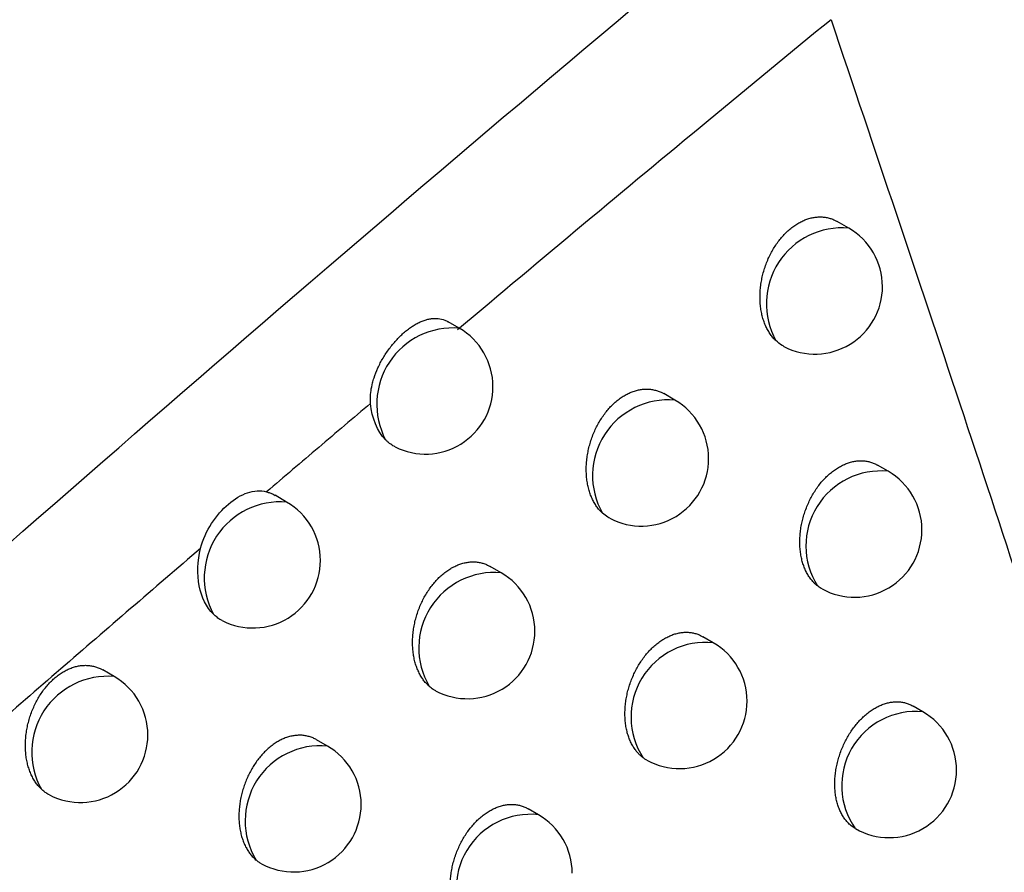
# Model space of a CAD drawing. Header units: millimetres. Extents: x -0.41 to 0.79, y -0.23 to 0.59.
# Tile 40 of 83: x 0.62657 to 0.63386, y -0.07915 to -0.07284. Entities that reach past the tile are written whole.
import ezdxf

# ---------------------------------------------------------------- set-up
doc = ezdxf.new("R2010")
doc.units = ezdxf.units.MM

msp = doc.modelspace()

# ---------------------------------------------------------------- linework, layer by layer
at = {"color": 7, "linetype": 'Continuous', "lineweight": 25}
for p, q in [((0.6327112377, -0.0743810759), (0.6326263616, -0.074332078)), ((0.6298245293, -0.0751221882), (0.6297431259, -0.075075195)), ((0.6314230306, -0.0756556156), (0.6313397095, -0.0756075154)), ((0.6330036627, -0.0761829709), (0.6329249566, -0.0761375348)), ((0.628545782, -0.0764106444), (0.6284595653, -0.0763608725)), ((0.6301352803, -0.0769346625), (0.6300534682, -0.0768874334)), ((0.6317073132, -0.0774528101), (0.6316299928, -0.077408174)), ((0.6272673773, -0.0777034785), (0.6271827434, -0.0776546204)), ((0.6332604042, -0.0779642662), (0.633187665, -0.0779222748)), ((0.6288480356, -0.0782182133), (0.628767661, -0.078171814)), ((0.6304116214, -0.0787272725), (0.6303356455, -0.0786834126))]:
    msp.add_line(p, q, dxfattribs=at)
at = {"color": 9, "linetype": 'Continuous', "lineweight": 25}
for centre, radius, start, end in [((0.6326632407, -0.0749418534), 0.0005628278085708, 85.1079723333, 209.0094093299), ((0.6297789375, -0.0756858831), 0.0005655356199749, 85.3759664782, 207.760379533), ((0.6313737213, -0.0762147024), 0.0005612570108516, 84.9597730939, 209.7326518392), ((0.6329490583, -0.0767355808), 0.0005553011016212, 84.3568183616, 212.2692916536), ((0.6284990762, -0.0769728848), 0.0005641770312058, 85.2512899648, 208.4230443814), ((0.6300845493, -0.0774919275), 0.0005595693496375, 84.7983776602, 210.4869299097), ((0.6316508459, -0.0780030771), 0.0005531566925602, 84.140929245, 213.1561718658), ((0.627219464, -0.0782641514), 0.0005627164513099, 85.1155590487, 209.1119785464), ((0.6332091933, -0.0785122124), 0.000550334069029, 84.6606600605, 215.2688577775), ((0.6287957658, -0.0787735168), 0.0005577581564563, 84.622685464, 211.2744069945), ((0.6303531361, -0.0792750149), 0.0005508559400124, 83.9053236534, 214.0876536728)]:
    msp.add_arc(centre, radius, start, end, dxfattribs=at)
at = {"color": 7, "linetype": 'Continuous', "lineweight": 25}
for centre, radius, start, end in [((0.632461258, -0.0748141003), 0.0005000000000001, 0, 60.0026882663), ((0.632461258, -0.0748141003), 0.0005000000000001, 242.6120756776, 0), ((0.6295745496, -0.0755552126), 0.0005000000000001, 0, 60.0026882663), ((0.6295745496, -0.0755552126), 0.0005000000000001, 243.3059926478, 0), ((0.6311730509, -0.07608864), 0.0005, 0, 60.0026882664), ((0.6311730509, -0.07608864), 0.0005, 242.2639978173, 0), ((0.632753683, -0.0766159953), 0.0005000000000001, 360, 60.0026882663), ((0.6282958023, -0.0768436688), 0.0005, 0, 60.0026882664), ((0.632753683, -0.0766159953), 0.0005000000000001, 241.3018101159, 360), ((0.6282958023, -0.0768436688), 0.0005, 242.9708075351, 0), ((0.6298853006, -0.077367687), 0.0005, 360, 60.0026882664), ((0.6298853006, -0.077367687), 0.0005, 241.9266219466, 360), ((0.6314573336, -0.0778858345), 0.0005000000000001, 0, 60.0026882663), ((0.6270173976, -0.078136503), 0.0005000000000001, 0, 60.0026882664), ((0.6314573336, -0.0778858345), 0.0005000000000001, 241.0346252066, 0), ((0.6330104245, -0.0783972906), 0.0005000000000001, 0, 60.0026882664), ((0.6270173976, -0.078136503), 0.0005000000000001, 242.5833935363, 0), ((0.6285980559, -0.0786512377), 0.0005, 0, 60.0026882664), ((0.6330104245, -0.0783972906), 0.0005000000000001, 240.0612601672, 0), ((0.6285980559, -0.0786512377), 0.0005, 241.5995653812, 0), ((0.6301616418, -0.0791602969), 0.0005000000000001, 0, 60.0026882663)]:
    msp.add_arc(centre, radius, start, end, dxfattribs=at)
for points, knots in [([(0.6308660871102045, -0.0929135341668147), (0.6353531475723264, -0.0887896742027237), (0.639867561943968, -0.0847546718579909), (0.6489382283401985, -0.0768749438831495), (0.6534953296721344, -0.0730287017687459), (0.6626535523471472, -0.0655243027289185), (0.6672565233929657, -0.0618646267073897), (0.6764874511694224, -0.0547461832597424), (0.681117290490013, -0.0512861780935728), (0.6904066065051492, -0.0445662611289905), (0.6950680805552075, -0.0413031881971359), (0.7043952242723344, -0.0349923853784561), (0.7090632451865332, -0.0319432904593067), (0.7230807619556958, -0.0231142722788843), (0.7324423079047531, -0.0176492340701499), (0.7418254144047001, -0.0126182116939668)], [0, 0, 0, 0, 0.125, 0.125, 0.2500000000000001, 0.2500000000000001, 0.3750000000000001, 0.3750000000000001, 0.5000000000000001, 0.5000000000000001, 0.6250000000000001, 0.6250000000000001, 0.7500000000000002, 0.7500000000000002, 1, 1, 1, 1]), ([(0.6310113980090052, -0.0664740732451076), (0.6254276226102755, -0.069957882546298), (0.6198654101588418, -0.0735146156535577), (0.6088076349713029, -0.0807926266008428), (0.6033114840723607, -0.0845128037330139), (0.5978521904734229, -0.0883161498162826)], [0, 0, 0, 0, 0.5, 0.5, 1, 1, 1, 1]), ([(0.6033176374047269, -0.0992173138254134), (0.6056910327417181, -0.0966855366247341), (0.6080870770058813, -0.0942001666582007), (0.6129229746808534, -0.0893303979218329), (0.615363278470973, -0.0869456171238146), (0.6202929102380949, -0.0822785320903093), (0.6227823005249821, -0.0799962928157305), (0.6278062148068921, -0.0755440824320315), (0.6303413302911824, -0.0733727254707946), (0.6329035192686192, -0.0712588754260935)], [0, 0, 0, 0, 0.25, 0.25, 0.5, 0.5, 0.75, 0.75, 1, 1, 1, 1]), ([(0.6325798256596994, -0.0728367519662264), (0.6322758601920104, -0.073086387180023), (0.6316637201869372, -0.073589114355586), (0.6307411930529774, -0.074355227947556), (0.6301233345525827, -0.0748740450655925), (0.6298123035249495, -0.0751352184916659)], [0, 0, 0, 0, 0.3287760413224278, 0.6621047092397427, 1, 1, 1, 1]), ([(0.6325798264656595, -0.072836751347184), (0.6329036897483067, -0.0738004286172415), (0.6332232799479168, -0.0747480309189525), (0.6338452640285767, -0.0766173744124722), (0.6341477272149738, -0.0775390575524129), (0.6344364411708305, -0.0784513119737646)], [0, 0, 0, 0, 0.5, 0.5, 1, 1, 1, 1]), ([(0.6321710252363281, -0.0752147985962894), (0.6321681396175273, -0.0752119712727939), (0.6321578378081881, -0.0752018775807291), (0.6321412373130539, -0.0751826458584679), (0.6321221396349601, -0.0751557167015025), (0.6321050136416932, -0.0751258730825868), (0.6320901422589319, -0.0750935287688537), (0.6320776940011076, -0.0750590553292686), (0.63206768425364, -0.0750225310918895), (0.6320601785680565, -0.0749838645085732), (0.6320553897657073, -0.0749437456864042), (0.632053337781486, -0.0749026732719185), (0.632053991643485, -0.0748607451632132), (0.6320574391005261, -0.0748177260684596), (0.6320636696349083, -0.0747746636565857), (0.6320725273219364, -0.0747321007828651), (0.6320839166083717, -0.0746901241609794), (0.6320980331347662, -0.0746483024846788), (0.6321145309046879, -0.0746078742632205), (0.6321330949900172, -0.0745693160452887), (0.6321535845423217, -0.0745326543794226), (0.6321763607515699, -0.0744973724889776), (0.6322007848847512, -0.0744645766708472), (0.6322264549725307, -0.0744345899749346), (0.6322532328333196, -0.074407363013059), (0.6322815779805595, -0.0743825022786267), (0.6323107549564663, -0.0743607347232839), (0.6323403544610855, -0.0743422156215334), (0.6323702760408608, -0.0743268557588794), (0.6324009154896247, -0.0743145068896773), (0.6324316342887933, -0.0743054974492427), (0.6324620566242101, -0.0742998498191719), (0.632492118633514, -0.0742974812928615), (0.6325220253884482, -0.0742984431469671), (0.6325513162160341, -0.0743027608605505), (0.6325795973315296, -0.0743104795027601), (0.6326046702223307, -0.0743201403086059), (0.6326197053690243, -0.0743286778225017), (0.6326261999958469, -0.0743323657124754)], [0, 0, 0, 0, 0.0109912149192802, 0.03923920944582, 0.0676778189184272, 0.0967128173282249, 0.1259520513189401, 0.154715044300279, 0.1836750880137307, 0.2132561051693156, 0.2430517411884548, 0.2719989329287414, 0.3011488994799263, 0.3309431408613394, 0.3609622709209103, 0.3896477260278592, 0.418538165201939, 0.4480833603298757, 0.4778584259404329, 0.5059350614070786, 0.5342137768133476, 0.5631375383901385, 0.5922873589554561, 0.6196961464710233, 0.6473002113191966, 0.6755235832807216, 0.7039621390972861, 0.7309603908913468, 0.7581467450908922, 0.7859243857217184, 0.8139052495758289, 0.8409267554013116, 0.8681322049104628, 0.8959118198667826, 0.9238871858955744, 0.9513422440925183, 0.9789816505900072, 0.9999999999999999, 0.9999999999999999, 0.9999999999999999, 0.9999999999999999]), ([(0.6291678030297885, -0.0756793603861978), (0.6291671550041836, -0.0756670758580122), (0.6291645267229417, -0.0756172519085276), (0.6291746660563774, -0.0755535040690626), (0.62919643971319, -0.0754781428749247), (0.6292159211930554, -0.0754285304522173), (0.6292396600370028, -0.0753800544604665), (0.6292596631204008, -0.0753441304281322), (0.6292816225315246, -0.0753090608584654), (0.6293053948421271, -0.0752750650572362), (0.6293305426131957, -0.0752427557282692), (0.6293568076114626, -0.0752123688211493), (0.6293840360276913, -0.0751840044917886), (0.6294123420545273, -0.0751575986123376), (0.6294411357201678, -0.0751337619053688), (0.6294700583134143, -0.0751127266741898), (0.6294990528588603, -0.0750944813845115), (0.6295283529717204, -0.0750789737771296), (0.6295573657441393, -0.0750666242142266), (0.6295857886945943, -0.0750575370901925), (0.6296136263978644, -0.0750516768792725), (0.629641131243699, -0.0750491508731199), (0.6296765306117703, -0.0750503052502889), (0.6297099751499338, -0.0750590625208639), (0.6297343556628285, -0.0750695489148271), (0.6297425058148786, -0.0750749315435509), (0.6297430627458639, -0.0750752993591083)], [0, 0, 0, 0, 0.0352990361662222, 0.1431668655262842, 0.178436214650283, 0.2498512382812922, 0.2860641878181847, 0.3227361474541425, 0.3596601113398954, 0.3969734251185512, 0.43481956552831, 0.4717118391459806, 0.5088599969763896, 0.5468151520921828, 0.5850491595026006, 0.6219604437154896, 0.6591279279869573, 0.6971033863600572, 0.7353581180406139, 0.7722730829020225, 0.8094452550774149, 0.8474315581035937, 0.8857012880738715, 0.9596724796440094, 0.9972442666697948, 1, 1, 1, 1]), ([(0.6322313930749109, -0.0752576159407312), (0.6322269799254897, -0.0752554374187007), (0.6322051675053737, -0.0752446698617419), (0.6321861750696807, -0.07522805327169), (0.6321710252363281, -0.0752147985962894)], [0, 0, 0, 0, 0.2023227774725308, 1, 1, 1, 1]), ([(0.6308863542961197, -0.0764930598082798), (0.6308818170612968, -0.0764887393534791), (0.6308698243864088, -0.0764773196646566), (0.630851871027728, -0.0764563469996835), (0.630832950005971, -0.0764294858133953), (0.6308160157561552, -0.0763997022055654), (0.6308013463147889, -0.0763674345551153), (0.6307891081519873, -0.0763330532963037), (0.6307793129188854, -0.0762966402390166), (0.6307720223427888, -0.0762580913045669), (0.6307674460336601, -0.0762181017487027), (0.6307655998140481, -0.0761771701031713), (0.6307664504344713, -0.0761353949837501), (0.6307700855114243, -0.0760925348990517), (0.6307764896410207, -0.0760496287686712), (0.6307855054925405, -0.0760072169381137), (0.6307970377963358, -0.0759653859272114), (0.6308112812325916, -0.0759237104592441), (0.6308278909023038, -0.0758834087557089), (0.6308465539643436, -0.0758449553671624), (0.63086713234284, -0.0758083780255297), (0.6308899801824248, -0.0757731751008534), (0.6309144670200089, -0.075740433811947), (0.6309401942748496, -0.0757104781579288), (0.6309670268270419, -0.0756832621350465), (0.6309954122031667, -0.0756584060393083), (0.6310246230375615, -0.0756366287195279), (0.6310542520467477, -0.0756180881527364), (0.6310842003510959, -0.0756026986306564), (0.6311148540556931, -0.0755903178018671), (0.6311455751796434, -0.0755812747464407), (0.6311759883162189, -0.0755755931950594), (0.6312060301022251, -0.0755731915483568), (0.6312359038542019, -0.0755741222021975), (0.631265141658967, -0.0755784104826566), (0.6312933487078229, -0.0755861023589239), (0.6313182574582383, -0.0755956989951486), (0.6313331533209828, -0.0756041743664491), (0.6313395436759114, -0.0756078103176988)], [0, 0, 0, 0, 0.0170851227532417, 0.0451588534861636, 0.0734223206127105, 0.1022797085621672, 0.1313405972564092, 0.1598970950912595, 0.1886494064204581, 0.2180188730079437, 0.2476016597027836, 0.2763270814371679, 0.3052536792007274, 0.3348192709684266, 0.3646078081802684, 0.3930826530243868, 0.4217606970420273, 0.4510873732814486, 0.4806415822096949, 0.5085415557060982, 0.5366419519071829, 0.5653816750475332, 0.5943452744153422, 0.6216172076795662, 0.649083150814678, 0.6771641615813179, 0.7054588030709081, 0.732346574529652, 0.75942160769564, 0.7870853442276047, 0.8149514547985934, 0.8418648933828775, 0.8689616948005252, 0.8966311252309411, 0.924495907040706, 0.9518217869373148, 0.9793314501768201, 1, 1, 1, 1]), ([(0.6291678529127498, -0.0756795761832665), (0.6290396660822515, -0.0757882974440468), (0.6287825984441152, -0.0760063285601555), (0.6285258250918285, -0.0762253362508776), (0.6283970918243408, -0.0763351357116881)], [0, 0, 0, 0, 0.4986502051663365, 1, 1, 1, 1]), ([(0.629350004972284, -0.0760015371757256), (0.629347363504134, -0.076000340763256), (0.6293388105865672, -0.0759964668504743), (0.6293195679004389, -0.0759844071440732), (0.6292980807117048, -0.075968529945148), (0.629283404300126, -0.0759541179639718), (0.6292784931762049, -0.0759492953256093)], [0, 0, 0, 0, 0.100014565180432, 0.323841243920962, 0.7737390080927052, 1, 1, 1, 1]), ([(0.6324795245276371, -0.0770320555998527), (0.6324743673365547, -0.077027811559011), (0.6324640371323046, -0.077019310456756), (0.6324471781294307, -0.0770025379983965), (0.6324292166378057, -0.0769813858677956), (0.6324109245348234, -0.0769547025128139), (0.6323946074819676, -0.0769251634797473), (0.6323805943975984, -0.0768931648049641), (0.6323690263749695, -0.0768591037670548), (0.632359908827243, -0.0768230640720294), (0.6323532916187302, -0.0767849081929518), (0.6323493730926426, -0.0767453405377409), (0.6323481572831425, -0.0767048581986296), (0.6323496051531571, -0.076663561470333), (0.6323538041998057, -0.0766211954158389), (0.6323607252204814, -0.0765787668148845), (0.6323702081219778, -0.0765368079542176), (0.6323821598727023, -0.0764954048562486), (0.6323967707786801, -0.0764541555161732), (0.6324137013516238, -0.0764142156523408), (0.6324326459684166, -0.0763760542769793), (0.6324534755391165, -0.0763397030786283), (0.632476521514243, -0.0763047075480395), (0.6325011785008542, -0.0762721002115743), (0.6325270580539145, -0.076242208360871), (0.6325540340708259, -0.0762149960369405), (0.6325825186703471, -0.0761901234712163), (0.6326118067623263, -0.0761682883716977), (0.6326414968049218, -0.076149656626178), (0.6326714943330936, -0.076134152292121), (0.632702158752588, -0.0761216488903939), (0.6327328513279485, -0.0761124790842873), (0.6327631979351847, -0.0761066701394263), (0.6327931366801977, -0.076104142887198), (0.6328228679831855, -0.0761049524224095), (0.6328519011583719, -0.0761091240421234), (0.6328798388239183, -0.0761167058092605), (0.6329042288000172, -0.0761260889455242), (0.6329186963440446, -0.076134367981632), (0.63292477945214, -0.0761378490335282)], [0, 0, 0, 0, 0.0184327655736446, 0.0369220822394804, 0.0644136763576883, 0.0920919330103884, 0.1203552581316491, 0.148819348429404, 0.1767015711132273, 0.2047754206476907, 0.2334533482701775, 0.2623400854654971, 0.290355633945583, 0.3185671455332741, 0.347400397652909, 0.3764502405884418, 0.4042583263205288, 0.4322639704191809, 0.460898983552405, 0.4897542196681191, 0.5170921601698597, 0.5446253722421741, 0.5727802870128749, 0.6011524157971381, 0.6279771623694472, 0.6549919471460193, 0.6826086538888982, 0.7104342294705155, 0.7369459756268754, 0.7636422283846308, 0.7909187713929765, 0.8183949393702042, 0.8449324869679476, 0.8716513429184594, 0.8989372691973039, 0.9264170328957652, 0.9532997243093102, 0.9803641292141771, 1, 1, 1, 1]), ([(0.6279078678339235, -0.0767533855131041), (0.6279241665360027, -0.0766874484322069), (0.6279534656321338, -0.076625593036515), (0.6280255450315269, -0.0765139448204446), (0.6280686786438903, -0.0764645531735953), (0.6281594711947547, -0.0763867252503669), (0.6282079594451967, -0.0763576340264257), (0.6283031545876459, -0.0763258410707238), (0.6283501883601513, -0.0763226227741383), (0.6283968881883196, -0.0763349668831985)], [0, 0, 0, 0, 0.25, 0.25, 0.5, 0.5, 0.75, 0.75, 1, 1, 1, 1]), ([(0.6283971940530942, -0.0763350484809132), (0.6284054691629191, -0.0763375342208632), (0.6284220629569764, -0.0763425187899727), (0.6284428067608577, -0.0763514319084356), (0.6284548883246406, -0.076358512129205), (0.6284594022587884, -0.0763611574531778)], [0, 0, 0, 0, 0.3838939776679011, 0.7698094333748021, 1, 1, 1, 1]), ([(0.6309405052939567, -0.0765307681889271), (0.630935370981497, -0.0765281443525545), (0.6309160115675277, -0.0765182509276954), (0.6308989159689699, -0.076503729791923), (0.6308863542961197, -0.0764930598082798)], [0, 0, 0, 0, 0.2652101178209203, 1, 1, 1, 1]), ([(0.6279078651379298, -0.0767537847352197), (0.6275622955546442, -0.0770510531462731), (0.6268662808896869, -0.0776497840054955), (0.6258176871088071, -0.0785632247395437), (0.6247565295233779, -0.0794961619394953), (0.623683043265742, -0.0804495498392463), (0.6225972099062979, -0.0814235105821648), (0.6214990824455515, -0.0824184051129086), (0.6203886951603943, -0.0834345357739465), (0.619266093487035, -0.0844722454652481), (0.6179618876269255, -0.0856900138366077), (0.6164608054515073, -0.0871093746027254), (0.6147472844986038, -0.088751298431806), (0.6135882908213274, -0.0898823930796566), (0.6129978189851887, -0.0904586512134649)], [0, 0, 0, 0, 0.0685208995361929, 0.1380085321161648, 0.2084668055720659, 0.2798998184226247, 0.3523118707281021, 0.4257074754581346, 0.5000913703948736, 0.5754685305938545, 0.6518441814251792, 0.7634322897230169, 0.8794759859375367, 1, 1, 1, 1]), ([(0.6280029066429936, -0.0772414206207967), (0.6279511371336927, -0.0771904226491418), (0.6279147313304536, -0.0771166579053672), (0.6278813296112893, -0.0769461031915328), (0.6278845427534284, -0.0768480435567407), (0.6279077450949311, -0.0767538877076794)], [0, 0, 0, 0, 0.5, 0.5, 1, 1, 1, 1]), ([(0.6296023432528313, -0.0777758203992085), (0.6295960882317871, -0.0777700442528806), (0.6295823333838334, -0.0777573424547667), (0.6295630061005, -0.0777345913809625), (0.6295442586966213, -0.0777077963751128), (0.6295275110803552, -0.0776780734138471), (0.6295130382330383, -0.0776458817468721), (0.6295010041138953, -0.0776115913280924), (0.629491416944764, -0.0775752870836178), (0.6294843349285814, -0.077536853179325), (0.6294799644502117, -0.0774969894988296), (0.6294783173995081, -0.0774561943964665), (0.6294793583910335, -0.0774145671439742), (0.6294831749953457, -0.0773718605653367), (0.6294897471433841, -0.0773291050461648), (0.6294989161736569, -0.0772868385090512), (0.6295105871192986, -0.077245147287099), (0.6295249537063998, -0.0772036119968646), (0.6295416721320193, -0.0771634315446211), (0.6295604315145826, -0.0771250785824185), (0.6295810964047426, -0.0770885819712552), (0.6296040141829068, -0.0770534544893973), (0.6296285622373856, -0.0770207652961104), (0.6296543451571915, -0.0769908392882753), (0.6296812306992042, -0.0769636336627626), (0.6297096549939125, -0.0769387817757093), (0.6297388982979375, -0.0769169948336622), (0.6297685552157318, -0.0768984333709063), (0.629798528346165, -0.0768830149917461), (0.6298291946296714, -0.0768706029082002), (0.6298599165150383, -0.0768615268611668), (0.629890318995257, -0.0768558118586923), (0.6299203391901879, -0.0768533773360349), (0.6299501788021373, -0.0768542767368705), (0.6299793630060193, -0.0768585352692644), (0.6300074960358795, -0.0768661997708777), (0.6300322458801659, -0.0768757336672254), (0.6300470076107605, -0.0768841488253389), (0.6300532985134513, -0.0768877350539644)], [0, 0, 0, 0, 0.0232662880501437, 0.0511627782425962, 0.0792480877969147, 0.1079247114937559, 0.1368040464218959, 0.1651529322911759, 0.1936963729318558, 0.2228530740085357, 0.25222176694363, 0.2807254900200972, 0.3094287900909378, 0.3387658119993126, 0.3683238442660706, 0.3965879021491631, 0.4250533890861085, 0.454161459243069, 0.4834947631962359, 0.5112162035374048, 0.5391364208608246, 0.5676903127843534, 0.596465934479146, 0.6235969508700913, 0.6509207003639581, 0.6788552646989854, 0.7070019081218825, 0.7337735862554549, 0.7607316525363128, 0.7882757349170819, 0.8160213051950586, 0.8428206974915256, 0.8698028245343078, 0.8973558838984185, 0.9251038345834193, 0.9522953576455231, 0.9796700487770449, 1, 1, 1, 1]), ([(0.6325137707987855, -0.0770542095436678), (0.6325112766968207, -0.0770529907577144), (0.6324991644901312, -0.0770470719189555), (0.6324882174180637, -0.0770387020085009), (0.6324795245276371, -0.0770320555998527)], [0, 0, 0, 0, 0.2059163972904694, 1, 1, 1, 1]), ([(0.6280689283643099, -0.0772882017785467), (0.628065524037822, -0.0772868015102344), (0.6280516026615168, -0.077281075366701), (0.6280294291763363, -0.07726528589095), (0.6280117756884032, -0.0772494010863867), (0.6280029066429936, -0.0772414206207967)], [0, 0, 0, 0, 0.1387272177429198, 0.5672998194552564, 1, 1, 1, 1]), ([(0.6311877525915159, -0.0783056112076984), (0.6311815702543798, -0.0783007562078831), (0.6311691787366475, -0.0782910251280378), (0.6311505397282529, -0.0782726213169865), (0.6311318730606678, -0.078250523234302), (0.6311137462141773, -0.0782238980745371), (0.6310976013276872, -0.0781944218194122), (0.6310837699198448, -0.0781624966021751), (0.6310723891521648, -0.0781285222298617), (0.6310634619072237, -0.0780925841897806), (0.6310570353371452, -0.0780545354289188), (0.6310533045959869, -0.0780150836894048), (0.6310522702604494, -0.0779747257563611), (0.6310538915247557, -0.0779335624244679), (0.6310582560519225, -0.0778913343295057), (0.6310653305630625, -0.0778490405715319), (0.6310749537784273, -0.0778072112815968), (0.6310870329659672, -0.0777659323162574), (0.6311017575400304, -0.0777248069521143), (0.6311187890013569, -0.0776849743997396), (0.6311378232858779, -0.077646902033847), (0.6311587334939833, -0.0776106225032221), (0.6311818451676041, -0.077575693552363), (0.6312065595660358, -0.0775431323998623), (0.6312324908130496, -0.0775132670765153), (0.6312595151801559, -0.0774860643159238), (0.6312880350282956, -0.0774611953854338), (0.6313173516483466, -0.0774393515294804), (0.6313470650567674, -0.0774207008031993), (0.6313770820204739, -0.0774051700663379), (0.6314077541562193, -0.0773926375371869), (0.6314384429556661, -0.0773834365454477), (0.6314687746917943, -0.0773775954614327), (0.631498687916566, -0.0773750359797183), (0.6315283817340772, -0.0773758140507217), (0.6315573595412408, -0.0773799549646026), (0.6315852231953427, -0.0773875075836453), (0.6316094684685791, -0.0773968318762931), (0.6316238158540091, -0.0774050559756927), (0.631629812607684, -0.0774084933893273)], [0, 0, 0, 0, 0.0217335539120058, 0.0435614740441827, 0.0708620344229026, 0.0983481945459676, 0.1264163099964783, 0.1546842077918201, 0.1823501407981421, 0.2102063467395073, 0.2386624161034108, 0.2673258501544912, 0.295113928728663, 0.3230963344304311, 0.351695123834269, 0.3805085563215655, 0.4080989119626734, 0.4358850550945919, 0.4642945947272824, 0.4929221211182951, 0.5200696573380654, 0.5474108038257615, 0.5753680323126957, 0.603540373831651, 0.6302063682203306, 0.6570610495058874, 0.6845132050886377, 0.7121726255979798, 0.7385464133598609, 0.7651036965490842, 0.7922381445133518, 0.819571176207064, 0.8459720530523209, 0.8725534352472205, 0.8996996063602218, 0.9270389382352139, 0.9537670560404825, 0.980676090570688, 1, 1, 1, 1]), ([(0.6267278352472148, -0.0785379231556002), (0.6267246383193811, -0.0785348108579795), (0.6267139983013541, -0.0785244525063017), (0.626697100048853, -0.0785048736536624), (0.62667797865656, -0.078477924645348), (0.6266608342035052, -0.0784480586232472), (0.6266459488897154, -0.0784156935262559), (0.6266334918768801, -0.0783812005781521), (0.6266234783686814, -0.0783446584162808), (0.6266159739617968, -0.078305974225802), (0.6266111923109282, -0.0782658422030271), (0.6266091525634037, -0.0782247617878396), (0.62660982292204, -0.0781828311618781), (0.6266132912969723, -0.0781398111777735), (0.626619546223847, -0.0780967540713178), (0.626628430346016, -0.078054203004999), (0.6266398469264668, -0.0780122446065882), (0.626653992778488, -0.0779704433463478), (0.6266705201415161, -0.0779300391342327), (0.6266891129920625, -0.0778915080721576), (0.6267096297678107, -0.0778548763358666), (0.6267324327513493, -0.0778196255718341), (0.6267568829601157, -0.0777868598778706), (0.6267825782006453, -0.0777569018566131), (0.6268093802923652, -0.0777297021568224), (0.6268377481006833, -0.0777048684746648), (0.6268669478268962, -0.0776831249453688), (0.626896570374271, -0.0776646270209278), (0.6269265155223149, -0.0776492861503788), (0.6269571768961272, -0.0776369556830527), (0.6269879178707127, -0.0776279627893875), (0.6270183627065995, -0.0776223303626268), (0.6270484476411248, -0.0776199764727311), (0.6270783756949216, -0.0776209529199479), (0.6271076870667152, -0.0776252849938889), (0.6271359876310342, -0.0776330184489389), (0.6271610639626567, -0.0776426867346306), (0.6271760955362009, -0.0776512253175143), (0.6271825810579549, -0.0776549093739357)], [0, 0, 0, 0, 0.0121242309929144, 0.0403518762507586, 0.0687700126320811, 0.0977841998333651, 0.1270025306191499, 0.1557422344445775, 0.184678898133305, 0.2142363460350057, 0.2440083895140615, 0.2729245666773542, 0.3020433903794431, 0.33180617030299, 0.3617937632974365, 0.3904402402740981, 0.4192914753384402, 0.4487967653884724, 0.4785316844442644, 0.5065664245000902, 0.5348029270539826, 0.5636834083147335, 0.5927895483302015, 0.6201599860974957, 0.6477253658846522, 0.6759089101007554, 0.7043072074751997, 0.7312738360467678, 0.7584282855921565, 0.7861730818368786, 0.8141207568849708, 0.8411162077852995, 0.8682953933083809, 0.8960480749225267, 0.9239962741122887, 0.9514274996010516, 0.9790429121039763, 1, 1, 1, 1]), ([(0.6296501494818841, -0.0778084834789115), (0.6296442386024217, -0.0778053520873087), (0.629627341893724, -0.0777964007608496), (0.6296121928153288, -0.0777839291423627), (0.6296023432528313, -0.0777758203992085)], [0, 0, 0, 0, 0.3498243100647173, 1, 1, 1, 1]), ([(0.6327598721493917, -0.078829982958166), (0.6327546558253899, -0.0788267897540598), (0.6327442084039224, -0.0788203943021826), (0.6327293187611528, -0.0788091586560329), (0.6327150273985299, -0.0787967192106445), (0.6326990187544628, -0.0787805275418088), (0.632681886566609, -0.0787597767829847), (0.632664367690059, -0.078733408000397), (0.6326488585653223, -0.0787041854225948), (0.6326356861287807, -0.0786725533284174), (0.6326249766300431, -0.0786389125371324), (0.6326167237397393, -0.078603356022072), (0.6326109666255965, -0.0785657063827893), (0.6326078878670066, -0.0785266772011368), (0.6326074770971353, -0.0784867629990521), (0.6326096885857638, -0.0784460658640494), (0.6326146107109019, -0.0784043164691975), (0.6326221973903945, -0.0783624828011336), (0.6326322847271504, -0.0783210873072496), (0.6326447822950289, -0.0782802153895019), (0.6326598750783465, -0.0782394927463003), (0.6326772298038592, -0.0782000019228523), (0.6326965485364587, -0.0781622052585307), (0.6327177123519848, -0.0781261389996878), (0.6327410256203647, -0.0780914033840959), (0.6327659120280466, -0.0780589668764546), (0.6327919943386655, -0.0780291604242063), (0.6328191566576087, -0.0780019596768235), (0.6328477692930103, -0.0779770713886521), (0.6328771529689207, -0.0779551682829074), (0.6329069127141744, -0.0779364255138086), (0.6329369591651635, -0.0779207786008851), (0.6329676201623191, -0.077908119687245), (0.632998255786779, -0.0778987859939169), (0.633028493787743, -0.0778928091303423), (0.633058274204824, -0.077890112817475), (0.6330877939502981, -0.0778907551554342), (0.6331165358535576, -0.0778947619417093), (0.6331440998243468, -0.0779021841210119), (0.6331678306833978, -0.0779112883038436), (0.6331817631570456, -0.0779193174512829), (0.6331874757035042, -0.077922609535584)], [0, 0, 0, 0, 0.0170295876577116, 0.0341074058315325, 0.0513323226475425, 0.0686067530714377, 0.095173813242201, 0.1219222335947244, 0.1492399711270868, 0.1767534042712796, 0.2036058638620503, 0.230643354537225, 0.2582642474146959, 0.2860868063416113, 0.313033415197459, 0.3401682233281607, 0.3678993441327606, 0.3958378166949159, 0.422627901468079, 0.4496073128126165, 0.4771884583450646, 0.5049795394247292, 0.5314206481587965, 0.5580493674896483, 0.5852740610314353, 0.6127064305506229, 0.6387674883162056, 0.6650122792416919, 0.691838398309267, 0.7188660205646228, 0.7446968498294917, 0.7707072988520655, 0.7972829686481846, 0.8240532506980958, 0.8499087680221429, 0.8759415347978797, 0.9025296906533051, 0.9293081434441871, 0.9554275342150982, 0.9817245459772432, 1, 1, 1, 1]), ([(0.6287676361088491, -0.078171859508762), (0.6287591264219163, -0.0781672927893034), (0.6287417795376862, -0.0781579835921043), (0.6287136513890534, -0.0781480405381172), (0.6286838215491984, -0.0781411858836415), (0.6286532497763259, -0.0781381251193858), (0.6286224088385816, -0.0781386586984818), (0.6285913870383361, -0.0781426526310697), (0.628559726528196, -0.0781502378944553), (0.6285283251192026, -0.0781612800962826), (0.6284975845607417, -0.0781754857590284), (0.628467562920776, -0.0781926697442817), (0.6284378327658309, -0.0782131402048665), (0.6284091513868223, -0.0782364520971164), (0.6283818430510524, -0.078262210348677), (0.6283559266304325, -0.0782902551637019), (0.628331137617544, -0.0783209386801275), (0.6283079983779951, -0.0783537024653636), (0.6282867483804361, -0.0783881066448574), (0.6282673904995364, -0.0784240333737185), (0.6282498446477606, -0.0784617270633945), (0.6282344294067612, -0.0785006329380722), (0.6282213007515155, -0.0785402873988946), (0.6282104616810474, -0.0785805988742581), (0.6282019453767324, -0.0786216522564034), (0.6281959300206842, -0.0786628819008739), (0.6281924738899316, -0.0787038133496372), (0.6281915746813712, -0.0787443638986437), (0.6281933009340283, -0.0787845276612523), (0.6281976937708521, -0.0788236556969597), (0.628204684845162, -0.0788612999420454), (0.628214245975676, -0.0788973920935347), (0.628226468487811, -0.0789319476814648), (0.6282409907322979, -0.0789638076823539), (0.6282574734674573, -0.0789927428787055), (0.6282757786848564, -0.0790187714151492), (0.6282961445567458, -0.0790426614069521), (0.6283114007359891, -0.0790562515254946), (0.6283190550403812, -0.0790630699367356)], [0, 0, 0, 0, 0.0271250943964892, 0.0552941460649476, 0.0840998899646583, 0.1131287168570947, 0.1405473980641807, 0.1681622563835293, 0.196401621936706, 0.2248591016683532, 0.2517459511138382, 0.2788228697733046, 0.3065009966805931, 0.3343873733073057, 0.3610105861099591, 0.3878182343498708, 0.4152049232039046, 0.4427903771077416, 0.4695259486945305, 0.4964433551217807, 0.5239287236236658, 0.5516079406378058, 0.5787702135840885, 0.6061156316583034, 0.6340326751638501, 0.6621447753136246, 0.6898594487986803, 0.7177617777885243, 0.7462520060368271, 0.7749438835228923, 0.8030959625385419, 0.8314415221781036, 0.8603972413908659, 0.8895639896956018, 0.9167167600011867, 0.9440446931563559, 0.9719261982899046, 1, 1, 1, 1]), ([(0.6312157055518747, -0.0783223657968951), (0.6312123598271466, -0.0783209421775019), (0.631202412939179, -0.0783167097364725), (0.6311936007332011, -0.0783100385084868), (0.6311877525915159, -0.0783056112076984)], [0, 0, 0, 0, 0.3363589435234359, 1, 1, 1, 1]), ([(0.62678730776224, -0.07857991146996), (0.6267834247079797, -0.0785780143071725), (0.6267707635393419, -0.0785718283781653), (0.6267506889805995, -0.0785580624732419), (0.6267354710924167, -0.0785446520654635), (0.6267278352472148, -0.0785379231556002)], [0, 0, 0, 0, 0.1805939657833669, 0.5888484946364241, 1, 1, 1, 1]), ([(0.6298969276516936, -0.0795837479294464), (0.6298896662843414, -0.0795783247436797), (0.6298751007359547, -0.0795674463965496), (0.6298546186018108, -0.0795473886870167), (0.6298352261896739, -0.0795243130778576), (0.6298172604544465, -0.0794977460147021), (0.6298012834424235, -0.0794683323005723), (0.6297876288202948, -0.0794364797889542), (0.629776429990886, -0.0794025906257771), (0.6297676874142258, -0.0793667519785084), (0.6297614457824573, -0.0793288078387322), (0.6297578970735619, -0.0792894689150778), (0.6297570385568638, -0.0792492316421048), (0.629758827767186, -0.0792081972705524), (0.6297633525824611, -0.0791661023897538), (0.6297705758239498, -0.0791239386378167), (0.6297803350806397, -0.0790822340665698), (0.6297925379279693, -0.0790410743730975), (0.6298073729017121, -0.0790000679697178), (0.6298245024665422, -0.0789603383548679), (0.6298436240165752, -0.0789223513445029), (0.6298646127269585, -0.0788861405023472), (0.6298877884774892, -0.0788512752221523), (0.6299125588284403, -0.0788187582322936), (0.6299385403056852, -0.0787889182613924), (0.6299656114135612, -0.0787617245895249), (0.6299941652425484, -0.0787368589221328), (0.6300235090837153, -0.0787150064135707), (0.6300532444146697, -0.0786963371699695), (0.6300832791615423, -0.0786807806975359), (0.6301139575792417, -0.0786682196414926), (0.6301446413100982, -0.0786589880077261), (0.630174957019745, -0.078653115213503), (0.6302048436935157, -0.0786505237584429), (0.6302344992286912, -0.078651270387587), (0.6302634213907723, -0.0786553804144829), (0.6302912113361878, -0.0786629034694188), (0.6303153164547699, -0.078672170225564), (0.6303295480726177, -0.0786803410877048), (0.6303354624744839, -0.0786837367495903)], [0, 0, 0, 0, 0.0250913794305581, 0.0503306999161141, 0.0774362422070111, 0.1047262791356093, 0.1325950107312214, 0.1606624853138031, 0.1881096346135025, 0.2157456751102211, 0.2439772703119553, 0.2724147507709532, 0.2999737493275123, 0.3277254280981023, 0.3560881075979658, 0.3846634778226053, 0.412034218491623, 0.4395989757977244, 0.4677811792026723, 0.4961791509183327, 0.5231330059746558, 0.5502788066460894, 0.5780350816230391, 0.6060043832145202, 0.632506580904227, 0.6591960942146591, 0.6864785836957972, 0.7139667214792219, 0.7401962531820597, 0.7666082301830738, 0.7935941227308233, 0.8207775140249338, 0.8470351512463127, 0.8734724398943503, 0.9004720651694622, 0.9276641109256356, 0.9542318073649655, 0.9809795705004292, 1, 1, 1, 1]), ([(0.6283603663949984, -0.0790907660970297), (0.6283536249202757, -0.0790870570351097), (0.6283392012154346, -0.0790791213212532), (0.6283260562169, -0.0790686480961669), (0.6283190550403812, -0.0790630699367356)], [0, 0, 0, 0, 0.4673885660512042, 0.9999999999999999, 0.9999999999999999, 0.9999999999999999, 0.9999999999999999])]:
    msp.add_open_spline(points, degree=3, knots=knots, dxfattribs=at)
msp.add_open_spline([(0.6292784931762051, -0.0759492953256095), (0.6292163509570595, -0.0758857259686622), (0.6291772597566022, -0.0757901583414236), (0.6291678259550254, -0.0756795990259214)], degree=3, dxfattribs=at)

doc.saveas('drawing.dxf')
